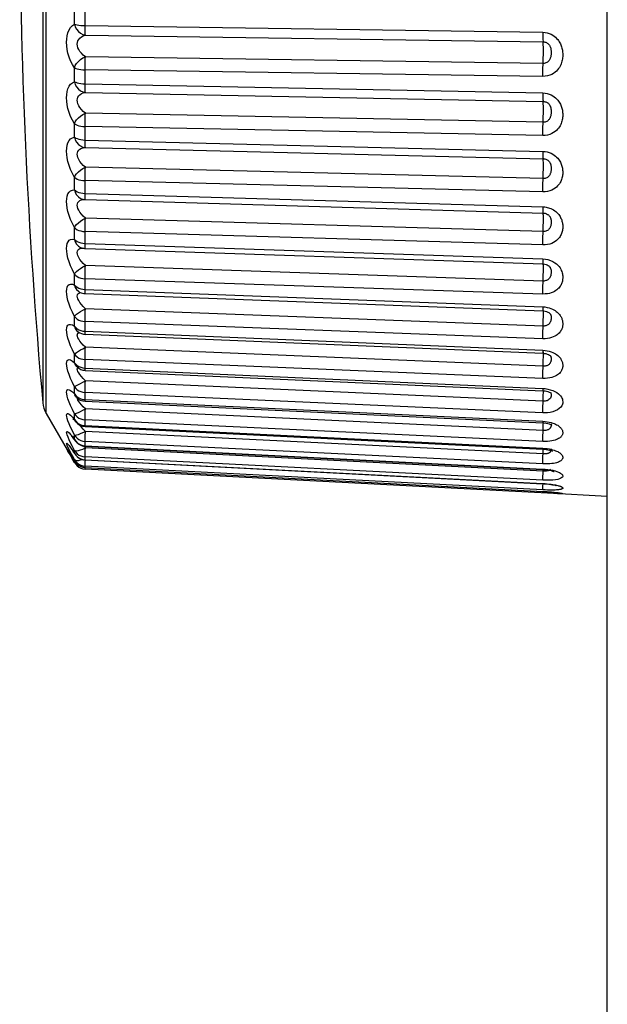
# Model space of a CAD drawing. Extents: x -841 to -216, y -127 to 601.
# Tile 3 of 201: x -841 to -833, y 194 to 207. Entities that reach past the tile are written whole.
import ezdxf

# ---------------------------------------------------------------- set-up
doc = ezdxf.new("R2010")
doc.units = 0
doc.header["$LTSCALE"] = 23.1
doc.layers.add('HEATSINK_AM_0', color=7, linetype='CONTINUOUS')

msp = doc.modelspace()

# ---------------------------------------------------------------- linework, layer by layer
at = {"layer": 'HEATSINK_AM_0', "color": 7}
for p, q in [((-840.425, 201.79), (-840.425, 216.208)), ((-840.47, 216.065), (-840.47, 203.421)), ((-832.731, 185.578), (-832.731, 212.72)), ((-840.036, 207.128), (-840.036, 207.325)), ((-839.89, 207.076), (-839.89, 207.306)), ((-839.89, 207.107), (-833.616, 207.016)), ((-839.885, 206.976), (-833.611, 206.885)), ((-833.611, 206.589), (-839.885, 206.679)), ((-840.036, 206.338), (-840.036, 206.529)), ((-839.89, 206.279), (-839.89, 206.501)), ((-833.616, 206.41), (-839.89, 206.501)), ((-839.89, 206.308), (-833.616, 206.184)), ((-839.885, 206.191), (-833.611, 206.067)), ((-833.611, 205.782), (-839.885, 205.905)), ((-840.036, 205.577), (-840.036, 205.76)), ((-839.89, 205.511), (-839.89, 205.723)), ((-833.616, 205.6), (-839.89, 205.723)), ((-839.89, 205.538), (-833.616, 205.383)), ((-839.885, 205.436), (-833.611, 205.282)), ((-833.611, 205.01), (-839.885, 205.164)), ((-840.036, 204.853), (-840.036, 205.026)), ((-839.89, 204.781), (-839.89, 204.981)), ((-833.616, 204.827), (-839.89, 204.981)), ((-839.902, 204.722), (-839.902, 204.722)), ((-839.89, 204.806), (-833.616, 204.622)), ((-839.889, 204.759), (-839.89, 204.781)), ((-839.886, 204.721), (-833.611, 204.537)), ((-833.611, 204.282), (-839.885, 204.466)), ((-833.549, 204.518), (-833.549, 204.518)), ((-840.036, 204.175), (-840.036, 204.337)), ((-839.89, 204.097), (-839.89, 204.284)), ((-833.616, 204.1), (-839.89, 204.284)), ((-839.94, 204.055), (-839.922, 204.056)), ((-839.937, 204.06), (-839.936, 204.059)), ((-839.89, 204.121), (-833.616, 203.909)), ((-839.886, 204.051), (-833.612, 203.839)), ((-839.989, 203.953), (-839.995, 203.975)), ((-833.616, 203.909), (-833.579, 203.906)), ((-833.611, 203.605), (-839.885, 203.817)), ((-833.609, 203.841), (-833.61, 203.844)), ((-833.526, 203.805), (-833.525, 203.805)), ((-840.036, 203.55), (-840.036, 203.698)), ((-839.89, 203.467), (-839.89, 203.637)), ((-833.616, 203.426), (-839.89, 203.637)), ((-839.948, 203.497), (-839.919, 203.491)), ((-839.919, 203.491), (-839.89, 203.488)), ((-839.89, 203.488), (-833.616, 203.251)), ((-839.965, 203.454), (-839.965, 203.454)), ((-839.887, 203.433), (-833.613, 203.196)), ((-833.611, 202.988), (-839.885, 203.225)), ((-833.616, 203.251), (-833.585, 203.249)), ((-833.609, 203.207), (-833.609, 203.208)), ((-840.036, 202.985), (-840.036, 203.117)), ((-833.515, 203.157), (-833.515, 203.157)), ((-839.974, 202.936), (-839.948, 202.926)), ((-833.616, 202.814), (-839.89, 203.05)), ((-839.948, 202.926), (-839.919, 202.919)), ((-839.919, 202.919), (-839.89, 202.916)), ((-839.89, 202.916), (-833.616, 202.657)), ((-839.888, 202.874), (-833.614, 202.614)), ((-833.611, 202.436), (-839.885, 202.696)), ((-840.47, 202.544), (-840.47, 201.934)), ((-840.036, 202.485), (-840.036, 202.601)), ((-833.616, 202.269), (-839.89, 202.528)), ((-833.616, 202.657), (-833.583, 202.654)), ((-833.614, 202.614), (-833.597, 202.613)), ((-833.608, 202.636), (-833.608, 202.638)), ((-833.597, 202.613), (-833.574, 202.609)), ((-833.514, 202.583), (-833.512, 202.58)), ((-833.509, 202.578), (-833.509, 202.578)), ((-839.919, 202.414), (-839.89, 202.411)), ((-839.89, 202.411), (-833.616, 202.132)), ((-839.888, 202.38), (-833.614, 202.101)), ((-840.036, 202.057), (-840.036, 202.155)), ((-833.611, 201.957), (-839.885, 202.236)), ((-833.616, 202.132), (-833.582, 202.129)), ((-840.036, 202.057), (-840.025, 202.03)), ((-840.025, 202.03), (-840.013, 202.015)), ((-840.024, 202.026), (-840.013, 202.014)), ((-840.013, 202.015), (-840.013, 202.015)), ((-839.995, 201.989), (-839.997, 202.001)), ((-839.89, 201.978), (-839.89, 202.077)), ((-833.616, 201.798), (-839.89, 202.077)), ((-833.515, 202.076), (-833.508, 202.072)), ((-833.513, 202.115), (-833.479, 202.104)), ((-833.506, 202.074), (-833.506, 202.073)), ((-839.94, 201.908), (-839.961, 201.933)), ((-839.919, 201.981), (-839.89, 201.978)), ((-839.89, 201.978), (-833.616, 201.682)), ((-839.889, 201.956), (-833.615, 201.661)), ((-833.611, 201.554), (-839.885, 201.85)), ((-840.425, 201.79), (-840.068, 201.172)), ((-840.065, 201.739), (-840.036, 201.705)), ((-840.036, 201.784), (-840.006, 201.794)), ((-840.036, 201.705), (-840.036, 201.784)), ((-840.036, 201.705), (-840.025, 201.681)), ((-840.027, 201.683), (-840.021, 201.676)), ((-840.025, 201.681), (-840.022, 201.677)), ((-840.022, 201.677), (-840.021, 201.676)), ((-839.998, 201.662), (-839.974, 201.646)), ((-839.919, 201.625), (-839.89, 201.622)), ((-839.89, 201.622), (-839.89, 201.701)), ((-833.616, 201.406), (-839.89, 201.701)), ((-839.89, 201.622), (-833.616, 201.312)), ((-839.889, 201.608), (-833.615, 201.299)), ((-833.616, 201.682), (-833.583, 201.679)), ((-833.615, 201.661), (-833.598, 201.66)), ((-833.611, 201.554), (-833.609, 201.614)), ((-833.598, 201.66), (-833.571, 201.656)), ((-840.036, 201.433), (-840.036, 201.492)), ((-839.885, 201.543), (-839.915, 201.572)), ((-839.888, 201.483), (-839.885, 201.543)), ((-833.611, 201.234), (-839.885, 201.543)), ((-840.065, 201.337), (-840.089, 201.386)), ((-840.089, 201.322), (-840.065, 201.287)), ((-840.036, 201.282), (-840.065, 201.337)), ((-840.037, 201.429), (-840.027, 201.415)), ((-840.036, 201.433), (-840.028, 201.415)), ((-840.028, 201.415), (-840.027, 201.415)), ((-839.998, 201.388), (-839.974, 201.372)), ((-839.974, 201.372), (-839.948, 201.359)), ((-839.885, 201.317), (-839.912, 201.342)), ((-839.89, 201.346), (-839.89, 201.406)), ((-833.616, 201.097), (-839.89, 201.406)), ((-839.89, 201.346), (-833.616, 201.027)), ((-839.889, 201.339), (-833.615, 201.02)), ((-833.611, 200.998), (-839.885, 201.317)), ((-833.616, 201.312), (-833.583, 201.31)), ((-840.125, 201.271), (-840.135, 201.29)), ((-840.129, 201.287), (-840.123, 201.278)), ((-840.109, 201.244), (-840.125, 201.271)), ((-840.123, 201.278), (-840.12, 201.274)), ((-840.12, 201.274), (-840.112, 201.261)), ((-840.112, 201.261), (-840.102, 201.246)), ((-840.109, 201.257), (-840.089, 201.226)), ((-840.102, 201.246), (-840.091, 201.228)), ((-840.091, 201.228), (-840.078, 201.208)), ((-840.089, 201.226), (-840.078, 201.208)), ((-840.078, 201.208), (-840.042, 201.148)), ((-840.072, 201.197), (-840.065, 201.186)), ((-840.036, 201.117), (-840.068, 201.172)), ((-840.068, 201.172), (-840.068, 201.172)), ((-840.065, 201.287), (-840.036, 201.243)), ((-840.065, 201.186), (-840.042, 201.148)), ((-840.036, 201.243), (-840.036, 201.282)), ((-840.036, 201.243), (-840.032, 201.234)), ((-840.035, 201.24), (-840.031, 201.234)), ((-840.032, 201.234), (-840.032, 201.234)), ((-839.89, 201.155), (-839.89, 201.194)), ((-833.616, 200.875), (-839.89, 201.194)), ((-840.042, 201.148), (-840.035, 201.136)), ((-840.036, 201.139), (-840.036, 201.156)), ((-840.036, 201.139), (-840.035, 201.136)), ((-840.036, 201.117), (-840.019, 201.093)), ((-839.974, 201.054), (-839.948, 201.04)), ((-839.919, 201.071), (-839.89, 201.067)), ((-839.919, 201.053), (-839.89, 201.049)), ((-839.89, 201.152), (-839.89, 201.155)), ((-839.89, 201.155), (-833.616, 200.829)), ((-839.89, 201.152), (-833.615, 200.826)), ((-839.89, 201.049), (-839.89, 201.067)), ((-833.616, 200.741), (-839.89, 201.067)), ((-839.89, 201.027), (-839.889, 201.049)), ((-839.89, 201.049), (-833.616, 200.72)), ((-839.889, 201.085), (-839.888, 201.122)), ((-839.888, 201.122), (-839.886, 201.152)), ((-833.551, 200.695), (-839.89, 201.027)), ((-833.616, 201.027), (-833.581, 201.025)), ((-833.615, 201.02), (-833.587, 201.018)), ((-833.614, 200.918), (-833.612, 200.968)), ((-833.612, 200.968), (-833.61, 201.02)), ((-833.581, 201.025), (-833.546, 201.021)), ((-833.546, 201.021), (-833.511, 201.015)), ((-833.51, 201.02), (-833.518, 201.014)), ((-833.511, 201.015), (-833.477, 201.009)), ((-833.616, 200.829), (-833.615, 200.826)), ((-833.615, 200.759), (-833.613, 200.797)), ((-833.613, 200.797), (-833.612, 200.826)), ((-833.616, 200.72), (-833.616, 200.72)), ((-833.616, 200.698), (-833.615, 200.72)), ((-833.616, 200.72), (-833.583, 200.719)), ((-832.731, 200.652), (-833.551, 200.695)), ((-833.412, 200.688), (-833.446, 200.69))]:
    msp.add_line(p, q, dxfattribs=at)
for points in [[(-840.036, 206.529), (-840.065, 206.575), (-840.089, 206.624), (-840.109, 206.676), (-840.125, 206.728), (-840.135, 206.78), (-840.141, 206.83), (-840.144, 206.878), (-840.142, 206.923), (-840.135, 206.968), (-840.125, 207.01), (-840.109, 207.048), (-840.089, 207.082), (-840.065, 207.108), (-840.036, 207.128)], [(-840.036, 207.128), (-840.025, 207.091), (-840.006, 207.057), (-839.981, 207.027), (-839.952, 207.003), (-839.919, 206.985), (-839.885, 206.976)], [(-840.036, 207.128), (-840.019, 207.122), (-839.998, 207.117), (-839.974, 207.113), (-839.948, 207.11), (-839.919, 207.108), (-839.89, 207.107)], [(-839.885, 206.976), (-839.887, 206.987), (-839.888, 207.003), (-839.889, 207.024), (-839.889, 207.048), (-839.89, 207.076)], [(-833.616, 207.016), (-833.615, 206.986), (-833.615, 206.958), (-833.614, 206.933), (-833.613, 206.912), (-833.612, 206.896), (-833.61, 206.875)], [(-833.616, 207.016), (-833.583, 207.013), (-833.553, 207.008), (-833.526, 206.999), (-833.5, 206.988), (-833.478, 206.975), (-833.458, 206.961), (-833.44, 206.947), (-833.425, 206.932), (-833.411, 206.916), (-833.399, 206.901), (-833.389, 206.886), (-833.381, 206.872), (-833.373, 206.857), (-833.367, 206.843), (-833.362, 206.829), (-833.357, 206.815), (-833.353, 206.8), (-833.349, 206.785), (-833.346, 206.771), (-833.344, 206.756), (-833.343, 206.741), (-833.342, 206.726), (-833.341, 206.712), (-833.341, 206.697), (-833.342, 206.682), (-833.343, 206.666), (-833.346, 206.65), (-833.348, 206.634), (-833.352, 206.618), (-833.357, 206.601), (-833.362, 206.585), (-833.369, 206.569), (-833.377, 206.552), (-833.387, 206.535), (-833.398, 206.518), (-833.412, 206.501), (-833.428, 206.484), (-833.446, 206.468), (-833.467, 206.452), (-833.491, 206.439), (-833.519, 206.427), (-833.549, 206.417), (-833.581, 206.412), (-833.616, 206.41)], [(-839.885, 206.679), (-839.915, 206.702), (-839.94, 206.727), (-839.961, 206.753), (-839.977, 206.779), (-839.988, 206.804), (-839.995, 206.829), (-839.997, 206.853), (-839.995, 206.876), (-839.989, 206.897), (-839.977, 206.918), (-839.961, 206.937), (-839.941, 206.953), (-839.915, 206.966), (-839.885, 206.976)], [(-833.612, 206.563), (-833.61, 206.613), (-833.609, 206.64), (-833.608, 206.669), (-833.607, 206.7), (-833.607, 206.731), (-833.606, 206.761), (-833.607, 206.79), (-833.607, 206.816), (-833.608, 206.84), (-833.609, 206.859), (-833.61, 206.875)], [(-833.611, 206.885), (-833.598, 206.884), (-833.586, 206.882), (-833.575, 206.878), (-833.565, 206.874), (-833.556, 206.868), (-833.548, 206.863), (-833.541, 206.857), (-833.534, 206.85), (-833.529, 206.844), (-833.524, 206.837), (-833.52, 206.831), (-833.517, 206.824), (-833.514, 206.818), (-833.511, 206.811), (-833.509, 206.805), (-833.507, 206.798), (-833.505, 206.791), (-833.504, 206.783), (-833.503, 206.775), (-833.502, 206.767), (-833.501, 206.759), (-833.501, 206.751), (-833.5, 206.742), (-833.5, 206.733), (-833.501, 206.724), (-833.501, 206.715), (-833.502, 206.706), (-833.503, 206.697), (-833.505, 206.688), (-833.507, 206.679), (-833.509, 206.67), (-833.512, 206.662), (-833.515, 206.654), (-833.519, 206.645), (-833.524, 206.637), (-833.529, 206.629), (-833.536, 206.621), (-833.543, 206.614), (-833.552, 206.607), (-833.561, 206.601), (-833.572, 206.596), (-833.584, 206.592), (-833.597, 206.589), (-833.611, 206.589)], [(-840.036, 206.529), (-840.025, 206.559), (-840.006, 206.588), (-839.981, 206.616), (-839.952, 206.642), (-839.919, 206.663), (-839.885, 206.679)], [(-839.89, 206.501), (-839.89, 206.532), (-839.889, 206.564), (-839.889, 206.595), (-839.888, 206.626), (-839.887, 206.654), (-839.885, 206.679)], [(-840.036, 206.529), (-840.019, 206.521), (-839.998, 206.514), (-839.974, 206.509), (-839.948, 206.505), (-839.919, 206.502), (-839.89, 206.501)], [(-833.616, 206.41), (-833.615, 206.441), (-833.615, 206.473), (-833.614, 206.505), (-833.613, 206.535), (-833.612, 206.563)], [(-840.036, 205.76), (-840.065, 205.81), (-840.089, 205.862), (-840.109, 205.915), (-840.125, 205.969), (-840.135, 206.021), (-840.142, 206.07), (-840.144, 206.116), (-840.142, 206.16), (-840.135, 206.202), (-840.125, 206.24), (-840.109, 206.275), (-840.089, 206.303), (-840.065, 206.324), (-840.036, 206.338)], [(-840.036, 206.338), (-840.025, 206.301), (-840.006, 206.267), (-839.981, 206.237), (-839.952, 206.214), (-839.919, 206.199), (-839.885, 206.191)], [(-840.036, 206.338), (-840.019, 206.33), (-839.998, 206.322), (-839.974, 206.316), (-839.948, 206.312), (-839.919, 206.309), (-839.89, 206.308)], [(-839.885, 205.905), (-839.915, 205.93), (-839.941, 205.956), (-839.961, 205.983), (-839.977, 206.009), (-839.989, 206.035), (-839.995, 206.06), (-839.997, 206.083), (-839.995, 206.104), (-839.988, 206.125), (-839.977, 206.144), (-839.961, 206.16), (-839.94, 206.174), (-839.915, 206.184), (-839.885, 206.191)], [(-839.885, 206.191), (-839.887, 206.198), (-839.888, 206.212), (-839.889, 206.23), (-839.889, 206.252), (-839.89, 206.279)], [(-833.616, 206.184), (-833.615, 206.155), (-833.615, 206.129), (-833.614, 206.107), (-833.613, 206.088), (-833.612, 206.075), (-833.61, 206.06)], [(-833.616, 206.184), (-833.583, 206.181), (-833.553, 206.176), (-833.526, 206.167), (-833.5, 206.156), (-833.478, 206.144), (-833.458, 206.13), (-833.44, 206.116), (-833.425, 206.102), (-833.411, 206.087), (-833.399, 206.072), (-833.389, 206.057), (-833.381, 206.043), (-833.373, 206.029), (-833.367, 206.016), (-833.362, 206.002), (-833.357, 205.988), (-833.353, 205.974), (-833.349, 205.96), (-833.346, 205.946), (-833.344, 205.931), (-833.343, 205.917), (-833.342, 205.903), (-833.341, 205.889), (-833.341, 205.874), (-833.342, 205.86), (-833.343, 205.845), (-833.346, 205.83), (-833.348, 205.814), (-833.352, 205.798), (-833.357, 205.782), (-833.362, 205.767), (-833.369, 205.751), (-833.377, 205.735), (-833.387, 205.719), (-833.398, 205.703), (-833.412, 205.686), (-833.428, 205.67), (-833.446, 205.654), (-833.467, 205.64), (-833.491, 205.627), (-833.519, 205.615), (-833.549, 205.606), (-833.581, 205.601), (-833.616, 205.6)], [(-833.612, 205.754), (-833.61, 205.808), (-833.609, 205.836), (-833.608, 205.866), (-833.607, 205.897), (-833.607, 205.928), (-833.606, 205.957), (-833.607, 205.985), (-833.607, 206.009), (-833.608, 206.03), (-833.609, 206.048), (-833.61, 206.06)], [(-833.611, 206.067), (-833.598, 206.066), (-833.586, 206.064), (-833.575, 206.061), (-833.565, 206.056), (-833.556, 206.051), (-833.548, 206.046), (-833.541, 206.04), (-833.534, 206.034), (-833.529, 206.028), (-833.524, 206.022), (-833.52, 206.015), (-833.517, 206.009), (-833.514, 206.003), (-833.511, 205.997), (-833.509, 205.99), (-833.507, 205.984), (-833.505, 205.977), (-833.504, 205.97), (-833.503, 205.962), (-833.502, 205.955), (-833.501, 205.947), (-833.501, 205.939), (-833.5, 205.931), (-833.5, 205.922), (-833.501, 205.913), (-833.501, 205.905), (-833.502, 205.896), (-833.503, 205.887), (-833.505, 205.878), (-833.507, 205.869), (-833.509, 205.861), (-833.512, 205.853), (-833.515, 205.844), (-833.519, 205.836), (-833.524, 205.828), (-833.529, 205.821), (-833.536, 205.813), (-833.543, 205.806), (-833.552, 205.799), (-833.561, 205.793), (-833.572, 205.788), (-833.584, 205.785), (-833.597, 205.782), (-833.611, 205.782)], [(-840.036, 205.76), (-840.025, 205.787), (-840.006, 205.815), (-839.981, 205.842), (-839.952, 205.866), (-839.919, 205.887), (-839.885, 205.905)], [(-839.89, 205.723), (-839.89, 205.753), (-839.889, 205.785), (-839.889, 205.817), (-839.888, 205.848), (-839.887, 205.878), (-839.885, 205.905)], [(-840.036, 205.76), (-840.019, 205.75), (-839.998, 205.741), (-839.974, 205.734), (-839.948, 205.728), (-839.919, 205.725), (-839.89, 205.723)], [(-833.616, 205.6), (-833.615, 205.63), (-833.615, 205.662), (-833.614, 205.693), (-833.613, 205.725), (-833.612, 205.754)], [(-840.036, 205.026), (-840.065, 205.08), (-840.089, 205.133), (-840.109, 205.188), (-840.125, 205.242), (-840.135, 205.293), (-840.141, 205.341), (-840.144, 205.386), (-840.142, 205.427), (-840.135, 205.466), (-840.125, 205.5), (-840.109, 205.53), (-840.089, 205.554), (-840.065, 205.569), (-840.036, 205.577)], [(-840.036, 205.577), (-840.025, 205.54), (-840.006, 205.507), (-839.981, 205.478), (-839.952, 205.457), (-839.919, 205.442), (-839.885, 205.436)], [(-840.036, 205.577), (-840.019, 205.566), (-839.998, 205.557), (-839.974, 205.549), (-839.948, 205.544), (-839.919, 205.54), (-839.89, 205.538)], [(-839.885, 205.436), (-839.887, 205.441), (-839.888, 205.451), (-839.889, 205.466), (-839.889, 205.486), (-839.89, 205.511)], [(-839.885, 205.164), (-839.915, 205.191), (-839.94, 205.218), (-839.961, 205.245), (-839.977, 205.272), (-839.988, 205.298), (-839.995, 205.322), (-839.997, 205.344), (-839.995, 205.364), (-839.989, 205.383), (-839.977, 205.4), (-839.961, 205.415), (-839.941, 205.426), (-839.915, 205.433), (-839.885, 205.436)], [(-833.616, 205.383), (-833.615, 205.356), (-833.615, 205.332), (-833.614, 205.312), (-833.613, 205.297), (-833.612, 205.287), (-833.611, 205.282)], [(-833.616, 205.383), (-833.583, 205.38), (-833.553, 205.375), (-833.526, 205.366), (-833.5, 205.356), (-833.478, 205.344), (-833.458, 205.331), (-833.44, 205.317), (-833.425, 205.303), (-833.411, 205.289), (-833.399, 205.275), (-833.389, 205.261), (-833.381, 205.247), (-833.373, 205.234), (-833.367, 205.221), (-833.362, 205.208), (-833.357, 205.194), (-833.353, 205.181), (-833.349, 205.167), (-833.346, 205.154), (-833.344, 205.14), (-833.343, 205.127), (-833.342, 205.113), (-833.341, 205.1), (-833.341, 205.086), (-833.342, 205.072), (-833.343, 205.058), (-833.346, 205.043), (-833.348, 205.029), (-833.352, 205.014), (-833.357, 204.999), (-833.362, 204.984), (-833.369, 204.969), (-833.377, 204.954), (-833.387, 204.939), (-833.398, 204.923), (-833.412, 204.908), (-833.428, 204.892), (-833.446, 204.878), (-833.467, 204.864), (-833.491, 204.851), (-833.519, 204.841), (-833.549, 204.833), (-833.581, 204.828), (-833.616, 204.827)], [(-833.612, 204.981), (-833.61, 205.037), (-833.609, 205.067), (-833.608, 205.098), (-833.607, 205.128), (-833.607, 205.158), (-833.606, 205.187), (-833.607, 205.213), (-833.607, 205.235), (-833.608, 205.254), (-833.609, 205.268), (-833.61, 205.278), (-833.611, 205.282)], [(-833.611, 205.282), (-833.598, 205.281), (-833.586, 205.279), (-833.575, 205.275), (-833.565, 205.271), (-833.556, 205.266), (-833.548, 205.261), (-833.541, 205.256), (-833.534, 205.25), (-833.529, 205.244), (-833.524, 205.238), (-833.52, 205.232), (-833.517, 205.227), (-833.514, 205.221), (-833.511, 205.215), (-833.509, 205.209), (-833.507, 205.203), (-833.505, 205.196), (-833.504, 205.19), (-833.503, 205.183), (-833.502, 205.176), (-833.501, 205.168), (-833.501, 205.16), (-833.5, 205.153), (-833.5, 205.145), (-833.501, 205.136), (-833.501, 205.128), (-833.502, 205.119), (-833.503, 205.111), (-833.505, 205.102), (-833.507, 205.094), (-833.509, 205.086), (-833.512, 205.078), (-833.515, 205.07), (-833.519, 205.062), (-833.524, 205.054), (-833.529, 205.047), (-833.536, 205.04), (-833.543, 205.033), (-833.552, 205.026), (-833.561, 205.021), (-833.572, 205.016), (-833.584, 205.012), (-833.597, 205.01), (-833.611, 205.01)], [(-840.036, 205.026), (-840.025, 205.051), (-840.006, 205.076), (-839.981, 205.101), (-839.952, 205.125), (-839.919, 205.146), (-839.885, 205.164)], [(-839.89, 204.981), (-839.89, 205.01), (-839.889, 205.041), (-839.889, 205.073), (-839.888, 205.105), (-839.887, 205.135), (-839.885, 205.164)], [(-840.036, 205.026), (-840.019, 205.014), (-839.998, 205.003), (-839.974, 204.994), (-839.948, 204.988), (-839.919, 204.983), (-839.89, 204.981)], [(-833.616, 204.827), (-833.615, 204.856), (-833.615, 204.887), (-833.614, 204.918), (-833.613, 204.95), (-833.612, 204.981)], [(-840.036, 204.337), (-840.065, 204.392), (-840.089, 204.448), (-840.109, 204.503), (-840.125, 204.556), (-840.135, 204.606), (-840.141, 204.653), (-840.144, 204.695), (-840.142, 204.734), (-840.135, 204.769), (-840.125, 204.799), (-840.109, 204.824), (-840.089, 204.842), (-840.065, 204.852), (-840.036, 204.853)], [(-840.036, 204.853), (-840.025, 204.817), (-840.006, 204.785), (-839.981, 204.758), (-839.952, 204.738), (-839.919, 204.725), (-839.902, 204.722)], [(-840.036, 204.853), (-840.019, 204.841), (-839.998, 204.829), (-839.974, 204.82), (-839.948, 204.813), (-839.919, 204.808), (-839.89, 204.806)], [(-839.989, 204.681), (-839.977, 204.696), (-839.961, 204.708), (-839.941, 204.717), (-839.915, 204.721), (-839.902, 204.721)], [(-839.886, 204.721), (-839.887, 204.722), (-839.888, 204.729), (-839.889, 204.742), (-839.889, 204.759)], [(-839.885, 204.466), (-839.915, 204.493), (-839.94, 204.522), (-839.961, 204.549), (-839.977, 204.576), (-839.988, 204.601), (-839.995, 204.624), (-839.997, 204.645), (-839.995, 204.664), (-839.989, 204.681)], [(-833.616, 204.622), (-833.615, 204.597), (-833.615, 204.575), (-833.614, 204.558), (-833.613, 204.545), (-833.612, 204.538), (-833.611, 204.537)], [(-833.616, 204.622), (-833.6, 204.621), (-833.585, 204.62), (-833.569, 204.617)], [(-833.569, 204.617), (-833.554, 204.614), (-833.538, 204.61), (-833.521, 204.604), (-833.504, 204.597), (-833.487, 204.589), (-833.469, 204.579), (-833.452, 204.568), (-833.436, 204.556), (-833.422, 204.543), (-833.409, 204.529), (-833.397, 204.515), (-833.387, 204.502), (-833.379, 204.489), (-833.372, 204.476), (-833.366, 204.464), (-833.36, 204.451), (-833.356, 204.439), (-833.352, 204.426), (-833.349, 204.414), (-833.346, 204.401), (-833.344, 204.389), (-833.342, 204.376), (-833.342, 204.363), (-833.341, 204.351), (-833.341, 204.338), (-833.342, 204.325), (-833.344, 204.312), (-833.346, 204.298), (-833.349, 204.285), (-833.353, 204.271), (-833.357, 204.257), (-833.363, 204.243), (-833.37, 204.229), (-833.378, 204.215), (-833.388, 204.201), (-833.399, 204.187), (-833.413, 204.173), (-833.429, 204.159), (-833.447, 204.145), (-833.468, 204.133), (-833.492, 204.121), (-833.52, 204.112), (-833.55, 204.105), (-833.582, 204.101), (-833.616, 204.1)], [(-840.036, 204.337), (-840.025, 204.358), (-840.006, 204.381), (-839.981, 204.404), (-839.952, 204.427), (-839.919, 204.447), (-839.885, 204.466)], [(-839.89, 204.284), (-839.89, 204.311), (-839.889, 204.341), (-839.889, 204.372), (-839.888, 204.404), (-839.887, 204.436), (-839.885, 204.466)], [(-833.611, 204.282), (-833.61, 204.311), (-833.609, 204.341), (-833.608, 204.372), (-833.607, 204.402), (-833.607, 204.431), (-833.606, 204.458), (-833.607, 204.482), (-833.607, 204.502), (-833.608, 204.518), (-833.609, 204.53), (-833.61, 204.536), (-833.61, 204.537)], [(-833.611, 204.537), (-833.599, 204.536), (-833.582, 204.533), (-833.565, 204.527), (-833.551, 204.519), (-833.549, 204.518)], [(-833.549, 204.518), (-833.546, 204.516), (-833.539, 204.511), (-833.533, 204.506), (-833.528, 204.501), (-833.523, 204.495), (-833.519, 204.489), (-833.516, 204.484), (-833.513, 204.479), (-833.51, 204.473), (-833.508, 204.468), (-833.506, 204.462), (-833.505, 204.456), (-833.503, 204.45), (-833.502, 204.443), (-833.501, 204.437), (-833.501, 204.43), (-833.501, 204.423), (-833.5, 204.415), (-833.5, 204.408), (-833.501, 204.4), (-833.501, 204.392), (-833.502, 204.384), (-833.504, 204.376), (-833.505, 204.368), (-833.507, 204.36), (-833.509, 204.352), (-833.512, 204.345), (-833.515, 204.337), (-833.519, 204.33), (-833.524, 204.323), (-833.53, 204.316), (-833.536, 204.309), (-833.543, 204.303), (-833.552, 204.297), (-833.562, 204.292), (-833.573, 204.287), (-833.585, 204.284), (-833.597, 204.282), (-833.611, 204.282)], [(-840.036, 204.337), (-840.019, 204.322), (-839.998, 204.309), (-839.974, 204.299), (-839.948, 204.291), (-839.919, 204.286), (-839.89, 204.284)], [(-833.616, 204.1), (-833.615, 204.127), (-833.615, 204.157), (-833.614, 204.188), (-833.613, 204.22), (-833.612, 204.252), (-833.611, 204.282)], [(-840.036, 203.698), (-840.065, 203.756), (-840.089, 203.812), (-840.109, 203.867), (-840.125, 203.92), (-840.135, 203.969), (-840.142, 204.013), (-840.144, 204.053), (-840.141, 204.088), (-840.135, 204.119), (-840.124, 204.144), (-840.109, 204.164), (-840.089, 204.176), (-840.065, 204.18), (-840.036, 204.175)], [(-840.036, 204.175), (-840.025, 204.141), (-840.006, 204.109), (-839.981, 204.084), (-839.952, 204.066), (-839.937, 204.06)], [(-840.036, 204.175), (-840.019, 204.16), (-839.998, 204.147), (-839.974, 204.137), (-839.948, 204.128), (-839.919, 204.123), (-839.89, 204.121)], [(-839.995, 203.975), (-839.997, 203.995), (-839.995, 204.012), (-839.988, 204.027)], [(-839.988, 204.027), (-839.977, 204.04), (-839.961, 204.049), (-839.94, 204.055)], [(-839.886, 204.051), (-839.887, 204.051), (-839.888, 204.054), (-839.889, 204.063), (-839.889, 204.078), (-839.89, 204.097)], [(-839.885, 203.817), (-839.915, 203.846), (-839.941, 203.874), (-839.961, 203.902), (-839.977, 203.929), (-839.989, 203.953)], [(-833.616, 203.909), (-833.615, 203.885), (-833.615, 203.866), (-833.614, 203.852), (-833.613, 203.843), (-833.612, 203.839), (-833.612, 203.839)], [(-833.509, 203.887), (-833.478, 203.873), (-833.45, 203.856), (-833.427, 203.839), (-833.408, 203.821), (-833.392, 203.803), (-833.379, 203.785), (-833.369, 203.767), (-833.361, 203.75), (-833.354, 203.734), (-833.35, 203.718), (-833.346, 203.704), (-833.344, 203.69), (-833.342, 203.677), (-833.341, 203.665), (-833.341, 203.653), (-833.342, 203.641), (-833.343, 203.629), (-833.344, 203.616), (-833.347, 203.603), (-833.35, 203.591), (-833.354, 203.579), (-833.358, 203.567), (-833.363, 203.556), (-833.369, 203.544), (-833.377, 203.533), (-833.385, 203.521), (-833.395, 203.509), (-833.407, 203.497), (-833.421, 203.485), (-833.436, 203.474), (-833.454, 203.463), (-833.475, 203.452), (-833.498, 203.443), (-833.524, 203.436), (-833.552, 203.43), (-833.583, 203.427), (-833.616, 203.426)], [(-833.579, 203.906), (-833.544, 203.898), (-833.509, 203.887)], [(-840.036, 203.698), (-840.025, 203.716), (-840.006, 203.736), (-839.981, 203.757), (-839.952, 203.778), (-839.919, 203.798), (-839.885, 203.817)], [(-839.89, 203.637), (-839.89, 203.663), (-839.889, 203.691), (-839.889, 203.722), (-839.888, 203.754), (-839.887, 203.786), (-839.885, 203.817)], [(-833.612, 203.839), (-833.605, 203.839), (-833.587, 203.836), (-833.571, 203.832)], [(-833.611, 203.605), (-833.61, 203.635), (-833.609, 203.666), (-833.608, 203.696), (-833.607, 203.726), (-833.607, 203.754), (-833.606, 203.779), (-833.607, 203.801), (-833.607, 203.819), (-833.608, 203.832), (-833.608, 203.839)], [(-833.506, 203.771), (-833.504, 203.764), (-833.502, 203.756), (-833.501, 203.749), (-833.501, 203.742), (-833.5, 203.736), (-833.5, 203.729), (-833.501, 203.721), (-833.501, 203.714), (-833.502, 203.706), (-833.503, 203.699), (-833.504, 203.691), (-833.506, 203.684), (-833.507, 203.677), (-833.51, 203.67), (-833.512, 203.664), (-833.515, 203.658), (-833.518, 203.652), (-833.523, 203.645), (-833.527, 203.639), (-833.533, 203.633), (-833.539, 203.628), (-833.546, 203.622), (-833.555, 203.618), (-833.564, 203.613), (-833.574, 203.61), (-833.586, 203.607), (-833.598, 203.605), (-833.611, 203.605)], [(-833.571, 203.832), (-833.555, 203.826), (-833.543, 203.819), (-833.533, 203.812), (-833.526, 203.805)], [(-833.525, 203.805), (-833.521, 203.8), (-833.516, 203.793), (-833.512, 203.785), (-833.508, 203.778), (-833.506, 203.771)], [(-840.036, 203.698), (-840.019, 203.681), (-839.998, 203.667), (-839.974, 203.655), (-839.948, 203.646), (-839.919, 203.64), (-839.89, 203.637)], [(-833.616, 203.426), (-833.615, 203.452), (-833.615, 203.48), (-833.614, 203.511), (-833.613, 203.542), (-833.612, 203.574), (-833.611, 203.605)], [(-840.036, 203.117), (-840.065, 203.176), (-840.089, 203.233), (-840.109, 203.287), (-840.125, 203.338), (-840.135, 203.385), (-840.141, 203.426), (-840.144, 203.463), (-840.142, 203.494), (-840.135, 203.521), (-840.125, 203.542), (-840.109, 203.556), (-840.089, 203.563), (-840.065, 203.561), (-840.036, 203.55)], [(-840.036, 203.55), (-840.025, 203.517), (-840.006, 203.487), (-839.981, 203.464), (-839.965, 203.454)], [(-840.036, 203.55), (-840.019, 203.533), (-839.998, 203.519), (-839.974, 203.506), (-839.948, 203.497)], [(-839.887, 203.433), (-839.888, 203.433), (-839.889, 203.439), (-839.889, 203.451), (-839.89, 203.467)], [(-840.47, 203.421), (-840.47, 203.089), (-840.47, 202.797), (-840.47, 202.544)], [(-839.885, 203.225), (-839.915, 203.254), (-839.94, 203.283), (-839.961, 203.311), (-839.977, 203.336), (-839.988, 203.36), (-839.995, 203.38), (-839.997, 203.398), (-839.995, 203.414), (-839.989, 203.427)], [(-839.989, 203.427), (-839.977, 203.437), (-839.961, 203.444), (-839.947, 203.446)], [(-840.036, 203.117), (-840.025, 203.132), (-840.006, 203.149), (-839.981, 203.167), (-839.952, 203.187), (-839.919, 203.206), (-839.885, 203.225)], [(-839.89, 202.916), (-839.89, 203.073), (-839.889, 203.1), (-839.889, 203.13), (-839.888, 203.161), (-839.887, 203.193), (-839.885, 203.225)], [(-833.616, 203.251), (-833.615, 203.23), (-833.615, 203.214), (-833.614, 203.203), (-833.613, 203.197), (-833.613, 203.196)], [(-833.482, 203.22), (-833.463, 203.21), (-833.445, 203.199), (-833.43, 203.188), (-833.416, 203.177), (-833.404, 203.166), (-833.394, 203.155), (-833.385, 203.144), (-833.378, 203.134), (-833.371, 203.124), (-833.365, 203.114), (-833.36, 203.104), (-833.356, 203.094), (-833.352, 203.083), (-833.349, 203.073), (-833.346, 203.063), (-833.344, 203.052), (-833.343, 203.042), (-833.342, 203.032), (-833.341, 203.022), (-833.341, 203.012), (-833.342, 203.001), (-833.343, 202.991), (-833.345, 202.98), (-833.347, 202.969), (-833.351, 202.958), (-833.355, 202.947), (-833.36, 202.936), (-833.366, 202.925), (-833.372, 202.914), (-833.381, 202.903), (-833.391, 202.891), (-833.403, 202.88), (-833.416, 202.869), (-833.432, 202.858), (-833.45, 202.847), (-833.471, 202.838), (-833.494, 202.829), (-833.521, 202.822), (-833.55, 202.817), (-833.582, 202.814), (-833.616, 202.814)], [(-833.585, 203.249), (-833.556, 203.244), (-833.529, 203.237)], [(-833.529, 203.237), (-833.504, 203.229), (-833.482, 203.22)], [(-840.036, 203.117), (-840.019, 203.099), (-839.998, 203.083), (-839.974, 203.07), (-839.948, 203.06), (-839.919, 203.053), (-839.89, 203.05)], [(-833.613, 203.196), (-833.601, 203.195), (-833.581, 203.192), (-833.562, 203.187)], [(-833.611, 202.988), (-833.61, 203.018), (-833.609, 203.049), (-833.608, 203.079), (-833.607, 203.108), (-833.607, 203.134), (-833.606, 203.157), (-833.607, 203.177), (-833.607, 203.192), (-833.607, 203.196)], [(-833.508, 203.145), (-833.506, 203.14), (-833.505, 203.136), (-833.504, 203.131), (-833.502, 203.126), (-833.502, 203.121), (-833.501, 203.115), (-833.501, 203.11), (-833.5, 203.104), (-833.5, 203.098), (-833.501, 203.092), (-833.501, 203.085), (-833.502, 203.079), (-833.503, 203.072), (-833.504, 203.065), (-833.506, 203.058), (-833.508, 203.052), (-833.51, 203.045), (-833.513, 203.039), (-833.517, 203.033), (-833.521, 203.027), (-833.525, 203.021), (-833.531, 203.015), (-833.537, 203.009), (-833.545, 203.004), (-833.553, 203), (-833.562, 202.995), (-833.573, 202.992), (-833.585, 202.989), (-833.598, 202.988), (-833.611, 202.988)], [(-833.562, 203.187), (-833.546, 203.18), (-833.533, 203.173), (-833.524, 203.166), (-833.518, 203.16), (-833.515, 203.157)], [(-833.515, 203.157), (-833.513, 203.153), (-833.51, 203.149), (-833.508, 203.145)], [(-840.036, 202.601), (-840.065, 202.66), (-840.089, 202.717), (-840.109, 202.77), (-840.125, 202.819), (-840.135, 202.863), (-840.141, 202.902), (-840.144, 202.934), (-840.142, 202.962), (-840.135, 202.984), (-840.125, 203), (-840.109, 203.009), (-840.089, 203.01), (-840.065, 203.002), (-840.036, 202.985)], [(-840.036, 202.985), (-840.025, 202.953), (-840.006, 202.926), (-839.986, 202.908)], [(-840.036, 202.985), (-840.019, 202.966), (-839.998, 202.95), (-839.974, 202.936)], [(-833.616, 202.814), (-833.615, 202.837), (-833.615, 202.864), (-833.614, 202.893), (-833.613, 202.924), (-833.612, 202.956), (-833.611, 202.988)], [(-839.988, 202.828), (-839.995, 202.847), (-839.997, 202.864), (-839.995, 202.877), (-839.989, 202.888)], [(-839.989, 202.888), (-839.977, 202.895), (-839.969, 202.898)], [(-839.988, 202.909), (-839.988, 202.909), (-839.987, 202.908), (-839.986, 202.908)], [(-839.885, 202.696), (-839.915, 202.726), (-839.94, 202.754), (-839.961, 202.781), (-839.977, 202.806), (-839.988, 202.828)], [(-839.888, 202.874), (-839.889, 202.876), (-839.889, 202.884), (-839.89, 202.898), (-839.89, 202.916)], [(-840.036, 202.601), (-840.025, 202.612), (-840.006, 202.626), (-839.981, 202.642), (-839.952, 202.659), (-839.919, 202.677), (-839.885, 202.696)], [(-839.89, 202.411), (-839.89, 202.549), (-839.889, 202.574), (-839.889, 202.602), (-839.888, 202.632), (-839.887, 202.664), (-839.885, 202.696)], [(-840.036, 202.155), (-840.065, 202.214), (-840.089, 202.27), (-840.109, 202.322), (-840.125, 202.368), (-840.135, 202.409), (-840.142, 202.444), (-840.144, 202.473), (-840.141, 202.496), (-840.135, 202.513), (-840.124, 202.523), (-840.109, 202.527), (-840.089, 202.522), (-840.065, 202.508), (-840.036, 202.485)], [(-840.036, 202.601), (-840.019, 202.581), (-839.998, 202.564), (-839.974, 202.549), (-839.948, 202.538), (-839.919, 202.531), (-839.89, 202.528)], [(-833.616, 202.657), (-833.615, 202.639), (-833.615, 202.625), (-833.614, 202.617), (-833.614, 202.614)], [(-833.478, 202.625), (-833.458, 202.616), (-833.44, 202.606), (-833.425, 202.595), (-833.411, 202.585), (-833.399, 202.574), (-833.389, 202.564), (-833.381, 202.554), (-833.373, 202.545), (-833.367, 202.535), (-833.362, 202.526), (-833.357, 202.516), (-833.353, 202.507), (-833.349, 202.497), (-833.346, 202.488), (-833.344, 202.478), (-833.343, 202.469), (-833.342, 202.459), (-833.341, 202.45), (-833.341, 202.44), (-833.342, 202.431), (-833.343, 202.421), (-833.346, 202.411), (-833.348, 202.4), (-833.352, 202.39), (-833.357, 202.38), (-833.362, 202.37), (-833.369, 202.36), (-833.377, 202.35), (-833.387, 202.339), (-833.398, 202.329), (-833.412, 202.319), (-833.428, 202.309), (-833.446, 202.299), (-833.467, 202.29), (-833.491, 202.282), (-833.519, 202.276), (-833.549, 202.271), (-833.581, 202.269), (-833.616, 202.269)], [(-833.611, 202.436), (-833.61, 202.467), (-833.609, 202.498), (-833.608, 202.527), (-833.607, 202.554), (-833.607, 202.579), (-833.606, 202.6)], [(-833.509, 202.578), (-833.509, 202.577), (-833.507, 202.573), (-833.505, 202.569), (-833.504, 202.565), (-833.503, 202.56), (-833.502, 202.556), (-833.501, 202.551), (-833.501, 202.546), (-833.5, 202.54), (-833.5, 202.535), (-833.501, 202.529), (-833.501, 202.523), (-833.502, 202.516), (-833.503, 202.51), (-833.505, 202.503), (-833.507, 202.497), (-833.509, 202.491), (-833.512, 202.485), (-833.515, 202.479), (-833.519, 202.473), (-833.524, 202.467), (-833.529, 202.462), (-833.536, 202.457), (-833.543, 202.452), (-833.552, 202.447), (-833.561, 202.443), (-833.572, 202.44), (-833.584, 202.438), (-833.597, 202.436), (-833.611, 202.436)], [(-833.606, 202.6), (-833.607, 202.617), (-833.607, 202.629), (-833.608, 202.636)], [(-833.583, 202.654), (-833.553, 202.649), (-833.526, 202.643)], [(-833.574, 202.609), (-833.554, 202.604), (-833.536, 202.597), (-833.523, 202.589), (-833.514, 202.583)], [(-833.526, 202.643), (-833.5, 202.634), (-833.478, 202.625)], [(-833.512, 202.58), (-833.51, 202.579), (-833.509, 202.578), (-833.509, 202.578)], [(-840.036, 202.485), (-840.019, 202.465), (-839.998, 202.447), (-839.974, 202.433)], [(-840.036, 202.485), (-840.025, 202.456), (-840.006, 202.431), (-840.002, 202.426)], [(-840.009, 202.433), (-840.012, 202.435), (-840.01, 202.433), (-840.003, 202.428), (-840.002, 202.427)], [(-839.989, 202.365), (-839.995, 202.382), (-839.997, 202.396), (-839.995, 202.408), (-839.988, 202.416)], [(-839.974, 202.433), (-839.948, 202.422), (-839.919, 202.414)], [(-839.888, 202.38), (-839.889, 202.38), (-839.889, 202.385), (-839.89, 202.395), (-839.89, 202.411)], [(-833.616, 202.269), (-833.615, 202.29), (-833.615, 202.315), (-833.614, 202.343), (-833.613, 202.373), (-833.612, 202.404), (-833.611, 202.436)], [(-839.941, 202.294), (-839.961, 202.321), (-839.977, 202.344), (-839.989, 202.365)], [(-839.885, 202.236), (-839.915, 202.266), (-839.941, 202.294)], [(-840.036, 201.784), (-840.065, 201.842), (-840.089, 201.896), (-840.109, 201.945), (-840.125, 201.989), (-840.135, 202.026), (-840.141, 202.057), (-840.144, 202.082), (-840.142, 202.1), (-840.135, 202.112), (-840.125, 202.118), (-840.109, 202.115), (-840.089, 202.105), (-840.065, 202.085), (-840.036, 202.057)], [(-840.036, 202.155), (-840.025, 202.162), (-840.006, 202.172), (-839.981, 202.186), (-839.952, 202.201), (-839.919, 202.218), (-839.885, 202.236)], [(-840.036, 202.155), (-840.019, 202.133), (-839.998, 202.115), (-839.974, 202.1), (-839.948, 202.088), (-839.919, 202.08), (-839.89, 202.077)], [(-839.89, 202.077), (-839.89, 202.095), (-839.889, 202.118), (-839.889, 202.144), (-839.888, 202.173), (-839.887, 202.204), (-839.885, 202.236)], [(-833.616, 202.132), (-833.615, 202.116), (-833.615, 202.106), (-833.614, 202.101), (-833.614, 202.101)], [(-833.582, 202.129), (-833.548, 202.124), (-833.513, 202.115)], [(-840.036, 202.057), (-840.019, 202.035), (-839.998, 202.017), (-839.974, 202.001)], [(-840.029, 202.032), (-840.034, 202.035), (-840.035, 202.036), (-840.031, 202.033), (-840.024, 202.026)], [(-839.961, 201.933), (-839.977, 201.955), (-839.988, 201.973), (-839.995, 201.989)], [(-839.974, 202.001), (-839.948, 201.989), (-839.919, 201.981)], [(-833.479, 202.104), (-833.449, 202.09), (-833.423, 202.075), (-833.401, 202.06), (-833.384, 202.044), (-833.37, 202.029), (-833.36, 202.014), (-833.352, 201.998), (-833.347, 201.983), (-833.343, 201.967), (-833.341, 201.95), (-833.342, 201.932), (-833.346, 201.914), (-833.355, 201.894), (-833.368, 201.874), (-833.389, 201.855), (-833.414, 201.837), (-833.445, 201.823), (-833.479, 201.811), (-833.514, 201.804), (-833.549, 201.799), (-833.582, 201.797), (-833.616, 201.798)], [(-833.614, 202.101), (-833.605, 202.1), (-833.583, 202.098)], [(-833.612, 201.925), (-833.61, 201.988), (-833.609, 202.017), (-833.608, 202.046), (-833.607, 202.071), (-833.607, 202.094), (-833.607, 202.1)], [(-833.506, 202.073), (-833.505, 202.072), (-833.503, 202.065), (-833.501, 202.057), (-833.5, 202.048), (-833.501, 202.037), (-833.502, 202.025), (-833.506, 202.013), (-833.511, 202), (-833.52, 201.988), (-833.53, 201.978), (-833.543, 201.97), (-833.556, 201.964), (-833.57, 201.96), (-833.584, 201.958), (-833.598, 201.957), (-833.611, 201.957)], [(-833.583, 202.098), (-833.563, 202.094), (-833.544, 202.088), (-833.528, 202.082), (-833.515, 202.076)], [(-840.006, 201.794), (-839.981, 201.804), (-839.952, 201.817), (-839.919, 201.832), (-839.885, 201.85)], [(-839.885, 201.85), (-839.915, 201.88), (-839.94, 201.908)], [(-839.889, 201.956), (-839.889, 201.958), (-839.89, 201.965), (-839.89, 201.978)], [(-839.89, 201.701), (-839.89, 201.717), (-839.889, 201.737), (-839.889, 201.761), (-839.888, 201.789), (-839.887, 201.819), (-839.885, 201.85)], [(-833.616, 201.798), (-833.615, 201.816), (-833.615, 201.839), (-833.614, 201.865), (-833.613, 201.894), (-833.612, 201.925)], [(-840.036, 201.492), (-840.065, 201.549), (-840.089, 201.601), (-840.109, 201.647), (-840.125, 201.687), (-840.135, 201.72), (-840.141, 201.747), (-840.144, 201.767), (-840.142, 201.78), (-840.135, 201.788), (-840.125, 201.788), (-840.109, 201.78), (-840.089, 201.764), (-840.065, 201.739)], [(-840.055, 201.715), (-840.058, 201.717), (-840.057, 201.716), (-840.053, 201.712), (-840.046, 201.705), (-840.037, 201.695), (-840.027, 201.683)], [(-840.036, 201.784), (-840.019, 201.761), (-839.998, 201.742), (-839.974, 201.725), (-839.948, 201.713), (-839.919, 201.705), (-839.89, 201.701)], [(-840.036, 201.705), (-840.019, 201.682), (-839.998, 201.662)], [(-839.974, 201.646), (-839.948, 201.634), (-839.919, 201.625)], [(-839.915, 201.572), (-839.94, 201.599), (-839.961, 201.622), (-839.969, 201.632)], [(-839.889, 201.608), (-839.889, 201.608), (-839.89, 201.612), (-839.89, 201.622)], [(-833.616, 201.682), (-833.615, 201.67), (-833.615, 201.662), (-833.615, 201.661)], [(-833.478, 201.657), (-833.458, 201.649), (-833.44, 201.642), (-833.425, 201.634), (-833.411, 201.626), (-833.399, 201.618), (-833.389, 201.611), (-833.381, 201.603), (-833.373, 201.596), (-833.367, 201.589), (-833.362, 201.583), (-833.357, 201.576), (-833.353, 201.569), (-833.349, 201.562), (-833.346, 201.555), (-833.344, 201.548), (-833.343, 201.541), (-833.342, 201.534), (-833.341, 201.528), (-833.341, 201.521), (-833.342, 201.514), (-833.343, 201.507), (-833.346, 201.5), (-833.348, 201.493), (-833.352, 201.486), (-833.357, 201.479), (-833.362, 201.472), (-833.369, 201.465), (-833.377, 201.458), (-833.387, 201.451), (-833.398, 201.444), (-833.412, 201.437), (-833.428, 201.43), (-833.446, 201.424), (-833.467, 201.418), (-833.491, 201.413), (-833.519, 201.409), (-833.549, 201.406), (-833.581, 201.405), (-833.616, 201.406)], [(-833.512, 201.59), (-833.515, 201.585), (-833.519, 201.581), (-833.524, 201.577), (-833.529, 201.572), (-833.536, 201.568), (-833.543, 201.565), (-833.552, 201.562), (-833.561, 201.559), (-833.572, 201.557), (-833.584, 201.555), (-833.597, 201.554), (-833.611, 201.554)], [(-833.609, 201.614), (-833.608, 201.64), (-833.607, 201.66)], [(-833.583, 201.679), (-833.553, 201.676), (-833.526, 201.67)], [(-833.571, 201.656), (-833.547, 201.651), (-833.526, 201.645), (-833.51, 201.639)], [(-833.526, 201.67), (-833.5, 201.664), (-833.478, 201.657)], [(-833.507, 201.599), (-833.509, 201.595), (-833.512, 201.59)], [(-833.51, 201.639), (-833.498, 201.633), (-833.493, 201.63)], [(-833.501, 201.635), (-833.5, 201.632), (-833.5, 201.628), (-833.501, 201.623), (-833.501, 201.619), (-833.502, 201.614), (-833.503, 201.609), (-833.505, 201.604), (-833.507, 201.599)], [(-833.504, 201.648), (-833.503, 201.645), (-833.502, 201.642), (-833.501, 201.639), (-833.501, 201.635)], [(-840.124, 201.465), (-840.135, 201.494), (-840.141, 201.516), (-840.144, 201.531), (-840.142, 201.54), (-840.135, 201.542), (-840.125, 201.537), (-840.109, 201.523), (-840.089, 201.502)], [(-840.089, 201.386), (-840.109, 201.429), (-840.124, 201.465)], [(-840.089, 201.502), (-840.065, 201.471), (-840.036, 201.433)], [(-840.081, 201.482), (-840.081, 201.483), (-840.078, 201.48), (-840.073, 201.474), (-840.066, 201.466), (-840.057, 201.455), (-840.048, 201.443), (-840.037, 201.429)], [(-840.036, 201.492), (-840.025, 201.491), (-840.006, 201.494), (-839.981, 201.502), (-839.952, 201.512), (-839.919, 201.526), (-839.885, 201.543)], [(-840.036, 201.492), (-840.019, 201.468), (-839.998, 201.448), (-839.974, 201.431), (-839.948, 201.418), (-839.919, 201.41), (-839.89, 201.406)], [(-839.89, 201.406), (-839.89, 201.418), (-839.889, 201.436), (-839.889, 201.458), (-839.888, 201.483)], [(-833.616, 201.406), (-833.615, 201.421), (-833.615, 201.441), (-833.614, 201.466), (-833.613, 201.493), (-833.612, 201.523), (-833.611, 201.554)], [(-840.125, 201.326), (-840.135, 201.35), (-840.141, 201.368), (-840.144, 201.378), (-840.142, 201.381), (-840.135, 201.378), (-840.125, 201.367), (-840.109, 201.348), (-840.089, 201.322)], [(-840.135, 201.29), (-840.141, 201.302), (-840.144, 201.308), (-840.142, 201.306), (-840.135, 201.297)], [(-840.089, 201.255), (-840.109, 201.294), (-840.125, 201.326)], [(-840.104, 201.337), (-840.104, 201.337), (-840.102, 201.335), (-840.097, 201.329), (-840.092, 201.322), (-840.085, 201.312), (-840.077, 201.301), (-840.068, 201.288), (-840.058, 201.274), (-840.047, 201.257), (-840.035, 201.24)], [(-840.036, 201.433), (-840.019, 201.409), (-839.998, 201.388)], [(-840.036, 201.282), (-840.025, 201.278), (-840.006, 201.277), (-839.981, 201.281), (-839.952, 201.29), (-839.919, 201.301), (-839.885, 201.317)], [(-839.948, 201.359), (-839.919, 201.35), (-839.89, 201.346)], [(-839.889, 201.339), (-839.89, 201.34), (-839.89, 201.346)], [(-839.889, 201.237), (-839.887, 201.287), (-839.885, 201.317)], [(-833.616, 201.312), (-833.615, 201.303), (-833.615, 201.299), (-833.615, 201.299)], [(-833.583, 201.31), (-833.553, 201.307), (-833.526, 201.302)], [(-840.135, 201.297), (-840.125, 201.281), (-840.109, 201.257)], [(-840.036, 201.156), (-840.065, 201.209), (-840.089, 201.255)], [(-840.036, 201.282), (-840.019, 201.258), (-839.998, 201.237), (-839.974, 201.219), (-839.948, 201.206), (-839.919, 201.198), (-839.89, 201.194)], [(-840.036, 201.243), (-840.019, 201.219), (-839.998, 201.198)], [(-839.998, 201.198), (-839.974, 201.181), (-839.948, 201.168)], [(-839.89, 201.194), (-839.89, 201.203), (-839.889, 201.218), (-839.889, 201.237)], [(-833.478, 201.291), (-833.458, 201.285), (-833.44, 201.278), (-833.425, 201.272), (-833.411, 201.265), (-833.399, 201.259), (-833.389, 201.253), (-833.381, 201.247), (-833.373, 201.242), (-833.367, 201.236), (-833.362, 201.23), (-833.357, 201.225), (-833.353, 201.22), (-833.349, 201.214), (-833.346, 201.209), (-833.344, 201.203), (-833.343, 201.198), (-833.342, 201.192), (-833.341, 201.187), (-833.341, 201.182), (-833.342, 201.177), (-833.343, 201.171), (-833.346, 201.166), (-833.348, 201.16), (-833.352, 201.155), (-833.357, 201.149), (-833.362, 201.144), (-833.369, 201.139), (-833.377, 201.133), (-833.387, 201.128), (-833.398, 201.123), (-833.412, 201.118), (-833.428, 201.113), (-833.446, 201.108), (-833.467, 201.104), (-833.491, 201.101), (-833.519, 201.098), (-833.549, 201.096), (-833.581, 201.096), (-833.616, 201.097)], [(-833.616, 201.097), (-833.615, 201.109), (-833.615, 201.127), (-833.614, 201.149), (-833.613, 201.174)], [(-833.615, 201.299), (-833.6, 201.298), (-833.571, 201.295)], [(-833.613, 201.174), (-833.61, 201.263), (-833.608, 201.299)], [(-833.584, 201.234), (-833.597, 201.233), (-833.611, 201.234)], [(-833.509, 201.266), (-833.512, 201.262), (-833.515, 201.258), (-833.519, 201.254), (-833.524, 201.251), (-833.529, 201.247), (-833.536, 201.244), (-833.543, 201.241), (-833.552, 201.239), (-833.561, 201.237), (-833.572, 201.235), (-833.584, 201.234)], [(-833.571, 201.295), (-833.545, 201.291), (-833.521, 201.285)], [(-833.526, 201.302), (-833.5, 201.296), (-833.478, 201.291)], [(-833.521, 201.285), (-833.503, 201.28), (-833.489, 201.275), (-833.481, 201.271)], [(-833.502, 201.282), (-833.503, 201.278), (-833.505, 201.274), (-833.507, 201.27), (-833.509, 201.266)], [(-833.502, 201.305), (-833.502, 201.304), (-833.501, 201.301), (-833.501, 201.299), (-833.5, 201.296), (-833.5, 201.293), (-833.501, 201.289), (-833.501, 201.286), (-833.502, 201.282)], [(-840.036, 201.156), (-840.019, 201.132), (-839.998, 201.111), (-839.974, 201.093)], [(-840.036, 201.156), (-840.025, 201.149), (-840.006, 201.144), (-839.981, 201.145)], [(-840.036, 201.139), (-840.019, 201.114), (-839.998, 201.093), (-839.974, 201.075), (-839.948, 201.062), (-839.919, 201.053)], [(-840.036, 201.117), (-840.025, 201.106), (-840.006, 201.098)], [(-840.019, 201.093), (-839.998, 201.071), (-839.974, 201.054)], [(-839.981, 201.145), (-839.952, 201.151), (-839.927, 201.158)], [(-839.974, 201.093), (-839.948, 201.08), (-839.919, 201.071)], [(-839.948, 201.168), (-839.919, 201.159), (-839.89, 201.155)], [(-839.948, 201.04), (-839.919, 201.031), (-839.89, 201.027)], [(-839.89, 201.067), (-839.89, 201.073), (-839.889, 201.085)], [(-839.89, 201.049), (-833.611, 200.72), (-833.58, 200.718), (-833.55, 200.716), (-833.522, 200.714), (-833.496, 200.712), (-833.473, 200.709), (-833.452, 200.707), (-833.434, 200.705), (-833.418, 200.703), (-833.406, 200.701)], [(-833.616, 201.027), (-833.615, 201.021), (-833.615, 201.02)], [(-833.477, 201.009), (-833.447, 201.001), (-833.422, 200.993), (-833.401, 200.985), (-833.384, 200.978), (-833.371, 200.97), (-833.361, 200.963), (-833.353, 200.956), (-833.347, 200.948), (-833.343, 200.941), (-833.341, 200.933), (-833.342, 200.925), (-833.346, 200.917), (-833.353, 200.909), (-833.366, 200.9), (-833.385, 200.892), (-833.41, 200.885), (-833.441, 200.88), (-833.476, 200.876), (-833.511, 200.874), (-833.547, 200.873), (-833.582, 200.873), (-833.616, 200.875)], [(-833.616, 200.875), (-833.615, 200.884), (-833.615, 200.898), (-833.614, 200.918)], [(-833.555, 201), (-833.569, 200.998), (-833.584, 200.998), (-833.598, 200.997), (-833.611, 200.998)], [(-833.587, 201.018), (-833.555, 201.014), (-833.525, 201.01)], [(-833.518, 201.014), (-833.529, 201.008), (-833.541, 201.003), (-833.555, 201)], [(-833.525, 201.01), (-833.501, 201.005), (-833.481, 200.999), (-833.467, 200.995), (-833.459, 200.992)], [(-833.616, 200.829), (-833.583, 200.827), (-833.553, 200.824), (-833.526, 200.821)], [(-833.526, 200.821), (-833.5, 200.818), (-833.478, 200.815), (-833.458, 200.811), (-833.44, 200.808), (-833.425, 200.805), (-833.411, 200.801), (-833.399, 200.798), (-833.389, 200.795), (-833.381, 200.792), (-833.373, 200.79), (-833.367, 200.787), (-833.362, 200.785), (-833.357, 200.782), (-833.353, 200.78), (-833.349, 200.777), (-833.346, 200.775), (-833.344, 200.772), (-833.343, 200.77), (-833.342, 200.768), (-833.341, 200.766), (-833.341, 200.764), (-833.342, 200.761), (-833.343, 200.759), (-833.346, 200.757), (-833.348, 200.755), (-833.352, 200.753), (-833.357, 200.751), (-833.362, 200.749), (-833.369, 200.748), (-833.377, 200.746), (-833.387, 200.744), (-833.398, 200.743), (-833.412, 200.741), (-833.428, 200.74), (-833.446, 200.739), (-833.467, 200.739), (-833.491, 200.738), (-833.519, 200.738), (-833.549, 200.739), (-833.581, 200.74), (-833.616, 200.741)], [(-833.615, 200.826), (-833.594, 200.825), (-833.562, 200.822), (-833.532, 200.819), (-833.506, 200.816), (-833.482, 200.812), (-833.462, 200.808), (-833.447, 200.804), (-833.436, 200.801), (-833.43, 200.8)], [(-833.616, 200.741), (-833.615, 200.747), (-833.615, 200.759)], [(-833.583, 200.719), (-833.553, 200.717), (-833.526, 200.715)], [(-833.526, 200.715), (-833.5, 200.712), (-833.478, 200.71)], [(-833.478, 200.71), (-833.458, 200.708), (-833.44, 200.707), (-833.425, 200.705), (-833.411, 200.703), (-833.399, 200.702), (-833.389, 200.7), (-833.381, 200.699), (-833.373, 200.698), (-833.367, 200.697), (-833.362, 200.696), (-833.357, 200.695), (-833.353, 200.694), (-833.349, 200.693), (-833.346, 200.692), (-833.344, 200.691), (-833.343, 200.691), (-833.342, 200.69), (-833.341, 200.689), (-833.341, 200.689), (-833.342, 200.688), (-833.343, 200.688), (-833.346, 200.688), (-833.348, 200.687), (-833.352, 200.687), (-833.357, 200.687), (-833.362, 200.687), (-833.369, 200.687), (-833.377, 200.687), (-833.387, 200.687), (-833.398, 200.688), (-833.412, 200.688)], [(-833.406, 200.701), (-833.396, 200.7), (-833.389, 200.699), (-833.385, 200.698)]]:
    msp.add_lwpolyline(points, dxfattribs=at)
for centre, radius, start, end in [((-761.805, 208.999), 78.982, 174.86736, 185.13264), ((-839.88, 204.901), 0.18, 263.1466, 268.3212), ((-839.88, 204.231), 0.18, 251.983, 268.0702), ((-839.88, 203.612), 0.18, 241.91, 267.8403), ((-839.88, 203.053), 0.18, 234.0533, 267.6342), ((-839.88, 202.56), 0.18, 227.6926, 267.454), ((-839.88, 202.136), 0.18, 222.4228, 267.3017), ((-840.123, 201.965), 0.349, 185.1326, 209.9993), ((-839.88, 201.788), 0.18, 218.3092, 267.1789), ((-839.88, 201.519), 0.18, 215.1542, 267.0871), ((-839.88, 201.332), 0.18, 212.7587, 267.0271), ((-839.88, 201.229), 0.18, 210.9681, 266.9996)]:
    msp.add_arc(centre, radius, start, end, dxfattribs=at)

doc.saveas('drawing.dxf')
